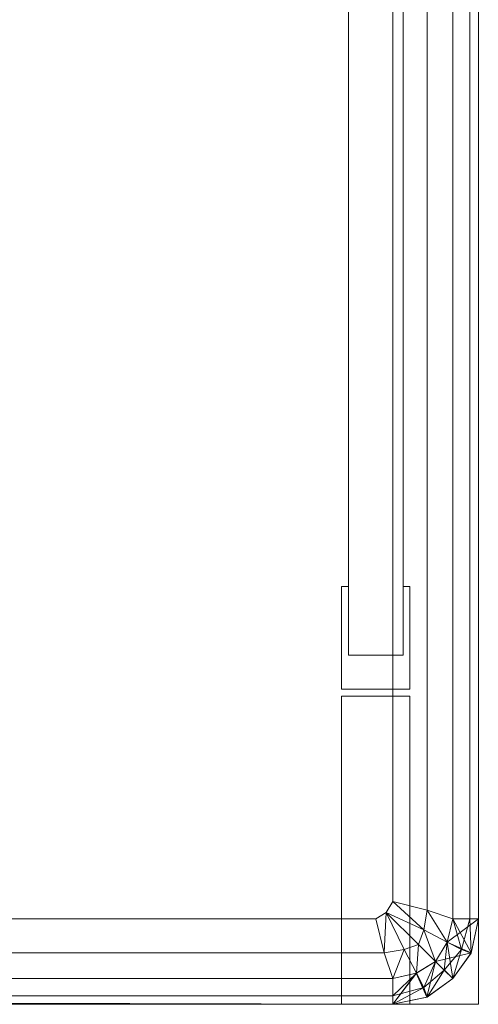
# Model space of a CAD drawing. Header units: metres. Extents: x 391.1 to 427.5, y 12.7 to 28.4.
# Tile 111 of 240: x 408.8881 to 408.9417, y 20.8807 to 20.9958. Entities that reach past the tile are written whole.
import ezdxf

# ---------------------------------------------------------------- set-up
doc = ezdxf.new("R2010")
doc.units = ezdxf.units.M
doc.layers.add('02_MOBILIARIO', color=7, linetype='Continuous', lineweight=18)
doc.layers.add('Mobiliario', color=7, linetype='Continuous', lineweight=18)

# ---------------------------------------------------------------- blocks, each defined once
blk = doc.blocks.new('Family - Plats de dutxa PS-1-153387-01_ENLLUMENAT_PS1')
at = {"layer": '02_MOBILIARIO', "color": 253, "true_color": 0xaaaaaa}
for p, q in [((0.81, 0.00026), (0.81, 0.80026)), ((0.81, 0.00026), (0.81, 0.80026)), ((0.807, 0.01026), (0.807, 0.79026)), ((0.7948, 0.04106), (0.7948, 0.76746)), ((0.8012, 0.76746), (0.8012, 0.04106)), ((0.8, 0.01226), (0.8, 0.40026)), ((0.8, 0.01226), (0.8, 0.40026)), ((0.804, 0.01126), (0.804, 0.40026)), ((0.804, 0.01126), (0.804, 0.40026)), ((0.807, 0.40026), (0.807, 0.01026)), ((0.807, 0.01026), (0.807, 0.40026)), ((0.807, 0.01026), (0.807, 0.40026)), ((0.809, 0.01026), (0.809, 0.40026)), ((0.809, 0.40026), (0.809, 0.01026)), ((0.81, 0.01026), (0.81, 0.40026)), ((0.81, 0.40026), (0.81, 0.01026)), ((0.81, 0.01026), (0.81, 0.40026)), ((0.81, 0.40026), (0.81, 0.01026)), ((0.81, 0.30026), (0.81, 0.01026)), ((0.81, 0.30026), (0.81, 0.01026)), ((0.81, 0.01026), (0.81, 0.30026)), ((0.794, 0.03706), (0.794, 0.04906)), ((0.794, 0.04906), (0.7948, 0.04906)), ((0.7948, 0.04906), (0.7948, 0.04106)), ((0.8012, 0.04106), (0.8012, 0.04906)), ((0.8012, 0.04906), (0.802, 0.04906)), ((0.802, 0.04906), (0.802, 0.03706)), ((0.7948, 0.04106), (0.8012, 0.04106)), ((0.8012, 0.04106), (0.7948, 0.04106)), ((0.802, 0.03706), (0.794, 0.03706)), ((0.794, 0.00026), (0.794, 0.03626)), ((0.794, 0.03626), (0.802, 0.03626)), ((0.802, 0.03626), (0.802, 0.00026)), ((0.79922, 0.01098), (0.8, 0.01226)), ((0.8, 0.01226), (0.79922, 0.01098)), ((0.804, 0.01126), (0.8, 0.01226)), ((0.8, 0.01226), (0.80362, 0.00894)), ((0.80362, 0.00894), (0.8, 0.01226)), ((0.804, 0.01126), (0.8, 0.01226)), ((0.798, 0.01026), (0.79922, 0.01098)), ((0.79922, 0.01098), (0.798, 0.01026)), ((0.799, 0.00626), (0.79922, 0.01098)), ((0.79922, 0.01098), (0.799, 0.00626)), ((0.79922, 0.01098), (0.80131, 0.00664)), ((0.79922, 0.01098), (0.80131, 0.00664)), ((0.79922, 0.01098), (0.803, 0.00726)), ((0.79922, 0.01098), (0.80362, 0.00894)), ((0.803, 0.00726), (0.79922, 0.01098)), ((0.80362, 0.00894), (0.79922, 0.01098)), ((0.804, 0.01126), (0.80362, 0.00894)), ((0.80362, 0.00894), (0.804, 0.01126)), ((0.807, 0.01026), (0.804, 0.01126)), ((0.804, 0.01126), (0.80635, 0.00751)), ((0.80635, 0.00751), (0.804, 0.01126)), ((0.807, 0.01026), (0.804, 0.01126)), ((0.798, 0.01026), (0.41, 0.01026)), ((0.798, 0.01026), (0.41, 0.01026)), ((0.799, 0.00626), (0.798, 0.01026)), ((0.799, 0.00626), (0.798, 0.01026)), ((0.80635, 0.00751), (0.807, 0.01026)), ((0.807, 0.01026), (0.80635, 0.00751)), ((0.80635, 0.00751), (0.807, 0.01026)), ((0.81, 0.01026), (0.80636, 0.00752)), ((0.80636, 0.00752), (0.807, 0.01026)), ((0.80636, 0.00752), (0.81, 0.01026)), ((0.81, 0.01026), (0.807, 0.01026)), ((0.807, 0.01026), (0.80916, 0.00628)), ((0.807, 0.01026), (0.81, 0.01026)), ((0.807, 0.01026), (0.81, 0.01026)), ((0.809, 0.01026), (0.807, 0.01026)), ((0.807, 0.01026), (0.80803, 0.00665)), ((0.80803, 0.00665), (0.807, 0.01026)), ((0.809, 0.01026), (0.807, 0.01026)), ((0.809, 0.01026), (0.80803, 0.00665)), ((0.80803, 0.00665), (0.809, 0.01026)), ((0.81, 0.01026), (0.809, 0.01026)), ((0.809, 0.01026), (0.80915, 0.00625)), ((0.80915, 0.00625), (0.809, 0.01026)), ((0.81, 0.01026), (0.809, 0.01026)), ((0.81, 0.01026), (0.80915, 0.00625)), ((0.81, 0.01026), (0.80915, 0.00625)), ((0.81, 0.01026), (0.80915, 0.00625)), ((0.80915, 0.00625), (0.81, 0.01026)), ((0.81, 0.01026), (0.80916, 0.00628)), ((0.81, 0.01026), (0.80916, 0.00628)), ((0.81, 0.01026), (0.80916, 0.00628)), ((0.80916, 0.00628), (0.81, 0.01026)), ((0.80916, 0.00628), (0.81, 0.01026)), ((0.80362, 0.00894), (0.803, 0.00726)), ((0.803, 0.00726), (0.80362, 0.00894)), ((0.80362, 0.00894), (0.80635, 0.00751)), ((0.80362, 0.00894), (0.805, 0.00526)), ((0.805, 0.00526), (0.80362, 0.00894)), ((0.80635, 0.00751), (0.80362, 0.00894)), ((0.80131, 0.00664), (0.803, 0.00726)), ((0.803, 0.00726), (0.80131, 0.00664)), ((0.803, 0.00726), (0.80275, 0.00391)), ((0.80275, 0.00391), (0.803, 0.00726)), ((0.803, 0.00726), (0.805, 0.00526)), ((0.803, 0.00726), (0.805, 0.00526)), ((0.805, 0.00526), (0.80636, 0.00752)), ((0.805, 0.00526), (0.80635, 0.00751)), ((0.80635, 0.00751), (0.805, 0.00526)), ((0.805, 0.00526), (0.80635, 0.00751)), ((0.80635, 0.00751), (0.806, 0.00426)), ((0.806, 0.00426), (0.80635, 0.00751)), ((0.80916, 0.00628), (0.80635, 0.00751)), ((0.80635, 0.00751), (0.807, 0.00326)), ((0.80635, 0.00751), (0.80803, 0.00665)), ((0.80803, 0.00665), (0.80635, 0.00751)), ((0.80916, 0.00628), (0.80636, 0.00752)), ((0.80636, 0.00752), (0.80916, 0.00628)), ((0.799, 0.00626), (0.41, 0.00626)), ((0.799, 0.00626), (0.41, 0.00626)), ((0.799, 0.00626), (0.80131, 0.00664)), ((0.80131, 0.00664), (0.799, 0.00626)), ((0.8, 0.00326), (0.799, 0.00626)), ((0.8, 0.00326), (0.799, 0.00626)), ((0.8, 0.00326), (0.80131, 0.00664)), ((0.80131, 0.00664), (0.8, 0.00326)), ((0.80131, 0.00664), (0.80275, 0.00391)), ((0.80275, 0.00391), (0.80131, 0.00664)), ((0.80916, 0.00628), (0.805, 0.00526)), ((0.805, 0.00526), (0.80916, 0.00628)), ((0.80803, 0.00665), (0.806, 0.00426)), ((0.806, 0.00426), (0.80803, 0.00665)), ((0.80803, 0.00665), (0.807, 0.00326)), ((0.807, 0.00326), (0.80803, 0.00665)), ((0.80916, 0.00628), (0.807, 0.00326)), ((0.80916, 0.00628), (0.807, 0.00326)), ((0.807, 0.00326), (0.80916, 0.00628)), ((0.80915, 0.00625), (0.807, 0.00326)), ((0.80915, 0.00625), (0.807, 0.00326)), ((0.80915, 0.00625), (0.807, 0.00326)), ((0.807, 0.00326), (0.80915, 0.00625)), ((0.807, 0.00326), (0.80915, 0.00625)), ((0.80803, 0.00665), (0.80915, 0.00625)), ((0.80915, 0.00625), (0.80803, 0.00665)), ((0.80915, 0.00625), (0.80916, 0.00628)), ((0.80915, 0.00625), (0.80916, 0.00628)), ((0.80916, 0.00628), (0.80915, 0.00625)), ((0.80274, 0.0039), (0.805, 0.00526)), ((0.80275, 0.00391), (0.805, 0.00526)), ((0.80275, 0.00391), (0.805, 0.00526)), ((0.805, 0.00526), (0.80275, 0.00391)), ((0.80361, 0.00223), (0.805, 0.00526)), ((0.805, 0.00526), (0.80361, 0.00223)), ((0.805, 0.00526), (0.80398, 0.0011)), ((0.805, 0.00526), (0.80398, 0.0011)), ((0.80398, 0.0011), (0.805, 0.00526)), ((0.805, 0.00526), (0.807, 0.00326)), ((0.807, 0.00326), (0.805, 0.00526)), ((0.805, 0.00526), (0.806, 0.00426)), ((0.805, 0.00526), (0.807, 0.00326)), ((0.805, 0.00526), (0.806, 0.00426)), ((0.8, 0.00326), (0.80275, 0.00391)), ((0.80275, 0.00391), (0.8, 0.00026)), ((0.8, 0.00126), (0.80275, 0.00391)), ((0.80275, 0.00391), (0.8, 0.00326)), ((0.80275, 0.00391), (0.8, 0.00126)), ((0.8, 0.00326), (0.80275, 0.00391)), ((0.80274, 0.0039), (0.8, 0.00026)), ((0.8, 0.00026), (0.80274, 0.0039)), ((0.8, 0.00326), (0.80274, 0.0039)), ((0.80274, 0.0039), (0.80398, 0.0011)), ((0.80398, 0.0011), (0.80274, 0.0039)), ((0.80275, 0.00391), (0.80398, 0.0011)), ((0.80275, 0.00391), (0.80361, 0.00223)), ((0.80361, 0.00223), (0.80275, 0.00391)), ((0.806, 0.00426), (0.80361, 0.00223)), ((0.80361, 0.00223), (0.806, 0.00426)), ((0.804, 0.00111), (0.806, 0.00426)), ((0.806, 0.00426), (0.804, 0.00111)), ((0.806, 0.00426), (0.807, 0.00326)), ((0.806, 0.00426), (0.807, 0.00326)), ((0.8, 0.00326), (0.41, 0.00326)), ((0.8, 0.00326), (0.41, 0.00326)), ((0.8, 0.00326), (0.41, 0.00326)), ((0.51, 0.00326), (0.8, 0.00326)), ((0.8, 0.00326), (0.8, 0.00026)), ((0.8, 0.00026), (0.8, 0.00326)), ((0.8, 0.00126), (0.8, 0.00326)), ((0.8, 0.00026), (0.8, 0.00326)), ((0.8, 0.00326), (0.8, 0.00126)), ((0.807, 0.00326), (0.80398, 0.0011)), ((0.807, 0.00326), (0.80398, 0.0011)), ((0.80398, 0.0011), (0.807, 0.00326)), ((0.807, 0.00326), (0.80398, 0.0011)), ((0.80398, 0.0011), (0.807, 0.00326)), ((0.807, 0.00326), (0.804, 0.00111)), ((0.807, 0.00326), (0.804, 0.00111)), ((0.804, 0.00111), (0.807, 0.00326)), ((0.8, 0.00026), (0.41, 0.00126)), ((0.8, 0.00026), (0.41, 0.00126)), ((0.41, 0.00126), (0.8, 0.00026)), ((0.8, 0.00126), (0.41, 0.00126)), ((0.41, 0.00126), (0.8, 0.00026)), ((0.8, 0.00126), (0.41, 0.00126)), ((0.8, 0.00026), (0.80361, 0.00223)), ((0.80361, 0.00223), (0.8, 0.00126)), ((0.80361, 0.00223), (0.8, 0.00026)), ((0.8, 0.00126), (0.80361, 0.00223)), ((0.8, 0.00026), (0.8, 0.00126)), ((0.8, 0.00126), (0.8, 0.00026)), ((0.80361, 0.00223), (0.804, 0.00111)), ((0.804, 0.00111), (0.80361, 0.00223)), ((0.01, 0.00026), (0.81, 0.00026)), ((0.01, 0.00026), (0.81, 0.00026)), ((0.8, 0.00026), (0.41, 0.00026)), ((0.41, 0.00026), (0.8, 0.00026)), ((0.8, 0.00026), (0.51, 0.00026)), ((0.8, 0.00026), (0.51, 0.00026)), ((0.802, 0.00026), (0.794, 0.00026)), ((0.804, 0.00111), (0.8, 0.00026)), ((0.8, 0.00026), (0.804, 0.00111)), ((0.804, 0.00111), (0.8, 0.00026)), ((0.804, 0.00111), (0.8, 0.00026)), ((0.8, 0.00026), (0.804, 0.00111)), ((0.80398, 0.0011), (0.8, 0.00026)), ((0.80398, 0.0011), (0.8, 0.00026)), ((0.80398, 0.0011), (0.8, 0.00026)), ((0.8, 0.00026), (0.80398, 0.0011)), ((0.80398, 0.0011), (0.804, 0.00111)), ((0.804, 0.00111), (0.80398, 0.0011)), ((0.80398, 0.0011), (0.804, 0.00111))]:
    blk.add_line(p, q, dxfattribs=at)
at = {"layer": 'Mobiliario', "color": 253, "true_color": 0xaaaaaa}
for p, q in [((0.7948, 0.76746), (0.7948, 0.04106)), ((0.8012, 0.04106), (0.8012, 0.76746)), ((0.794, 0.04906), (0.794, 0.03706)), ((0.7948, 0.04906), (0.794, 0.04906)), ((0.7948, 0.04106), (0.7948, 0.04906)), ((0.802, 0.04906), (0.8012, 0.04906)), ((0.8012, 0.04906), (0.8012, 0.04106)), ((0.802, 0.03706), (0.802, 0.04906)), ((0.8012, 0.04106), (0.7948, 0.04106)), ((0.7948, 0.04106), (0.8012, 0.04106)), ((0.794, 0.03706), (0.802, 0.03706)), ((0.794, 0.03626), (0.794, 0.00026)), ((0.802, 0.03626), (0.794, 0.03626)), ((0.802, 0.00026), (0.802, 0.03626)), ((0.794, 0.00026), (0.802, 0.00026))]:
    blk.add_line(p, q, dxfattribs=at)
blk = doc.blocks.new('LONDR55-XX_ZZ-ARQ-CAA-M3D-Londres55_ifc-1-01_ENLLUMENAT_PS1')
at = {"layer": '02_MOBILIARIO', "color": 253, "lineweight": 18, "true_color": 0xaaaaaa}
blk.add_blockref('Family - Plats de dutxa PS-1-153387-01_ENLLUMENAT_PS1', (408.13172, 20.88048), dxfattribs=at)

msp = doc.modelspace()

# ---------------------------------------------------------------- block references
at = {"lineweight": 5}
msp.add_blockref('LONDR55-XX_ZZ-ARQ-CAA-M3D-Londres55_ifc-1-01_ENLLUMENAT_PS1', (0, 0), dxfattribs=at)

doc.saveas('drawing.dxf')
